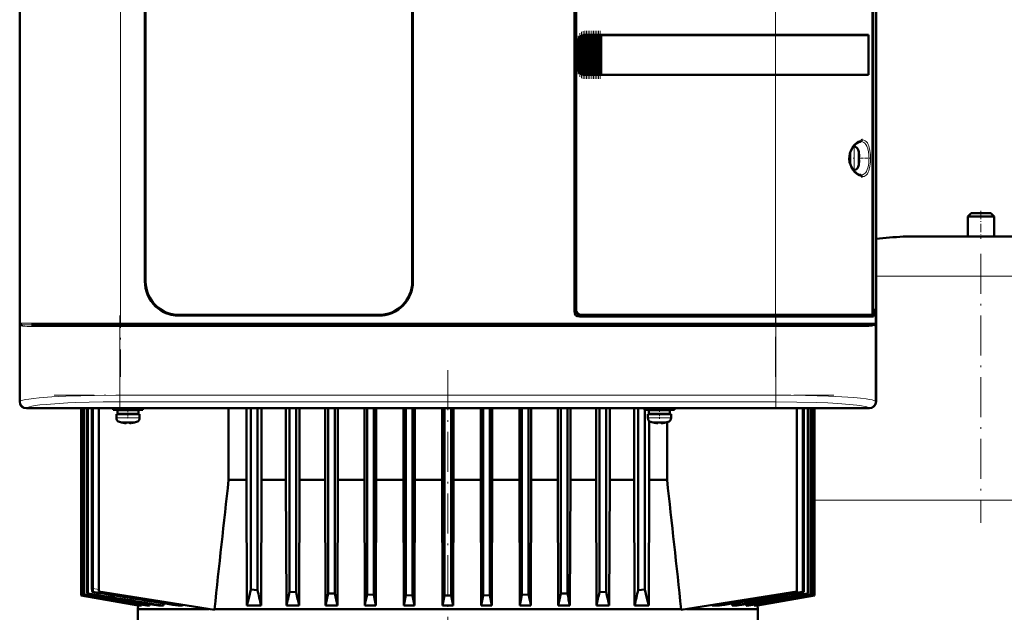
# Model space of a CAD drawing. Extents: x -1595 to 1972, y -1657 to 646.
# Tile 42 of 56: x -137 to 159, y 307 to 485. Entities that reach past the tile are written whole.
import ezdxf

# ---------------------------------------------------------------- set-up
doc = ezdxf.new("R2010")
doc.units = 0
doc.linetypes.add('DASHDOT', pattern=[18.5, 12, -3, 0.5, -3])

msp = doc.modelspace()

# ---------------------------------------------------------------- linework, layer by layer
at = {"color": 7, "lineweight": 50}
for p, q in [((-136.91, 578.53), (-136.91, 370.57)), ((120.04, 370.57), (120.04, 578.53)), ((-136.93, 478.75), (-136.93, 566.35)), ((120.07, 566.35), (120.07, 478.75)), ((29.57, 397.55), (29.57, 551.55)), ((30.07, 551.05), (30.07, 398.05)), ((119.02, 397.52), (119.02, 551.58)), ((119.14, 550.71), (119.14, 398.38)), ((-99.33, 406.55), (-99.33, 542.55)), ((-99.13, 542.55), (-99.13, 406.55)), ((-19.13, 406.55), (-19.13, 542.55)), ((-18.93, 542.55), (-18.93, 406.55)), ((-136.93, 474.35), (-136.93, 478.75)), ((-136.91, 478.75), (-136.93, 478.75)), ((30.94, 469.46), (30.94, 479.64)), ((31.08, 479.81), (31.23, 479.98)), ((31.45, 468.92), (31.45, 480.17)), ((31.59, 480.25), (31.74, 480.34)), ((31.96, 468.66), (31.96, 480.44)), ((32.1, 480.48), (32.25, 480.51)), ((32.47, 480.54), (32.61, 480.55)), ((32.47, 468.55), (32.47, 480.54)), ((32.64, 480.55), (32.57, 480.55)), ((32.64, 480.55), (32.61, 480.55)), ((32.64, 480.55), (32.76, 480.55)), ((32.98, 480.55), (32.76, 480.55)), ((32.98, 468.55), (32.98, 480.55)), ((33.12, 480.55), (32.98, 480.55)), ((33.12, 480.55), (33.19, 480.55)), ((33.19, 480.55), (33.27, 480.55)), ((33.49, 480.55), (33.27, 480.55)), ((33.49, 468.55), (33.49, 480.55)), ((33.63, 480.55), (33.49, 480.55)), ((33.63, 480.55), (33.7, 480.55)), ((33.7, 480.55), (33.78, 480.55)), ((34, 480.55), (33.78, 480.55)), ((34, 468.55), (34, 480.55)), ((34.14, 480.55), (34, 480.55)), ((34.14, 480.55), (34.21, 480.55)), ((34.21, 480.55), (34.29, 480.55)), ((34.51, 480.55), (34.29, 480.55)), ((34.51, 468.55), (34.51, 480.55)), ((34.65, 480.55), (34.51, 480.55)), ((34.65, 480.55), (34.72, 480.55)), ((34.72, 480.55), (34.8, 480.55)), ((35.02, 480.55), (34.8, 480.55)), ((35.02, 468.55), (35.02, 480.55)), ((35.16, 480.55), (35.02, 480.55)), ((35.16, 480.55), (35.23, 480.55)), ((35.23, 480.55), (35.31, 480.55)), ((35.53, 480.55), (35.31, 480.55)), ((35.53, 468.55), (35.53, 480.55)), ((35.67, 480.55), (35.53, 480.55)), ((35.67, 480.55), (35.74, 480.55)), ((35.74, 480.55), (35.82, 480.55)), ((36.04, 480.55), (35.82, 480.55)), ((36.04, 468.55), (36.04, 480.55)), ((36.18, 480.55), (36.04, 480.55)), ((36.18, 480.55), (36.25, 480.55)), ((36.25, 480.55), (36.33, 480.55)), ((36.55, 480.55), (36.33, 480.55)), ((36.55, 468.55), (36.55, 480.55)), ((36.69, 480.55), (36.55, 480.55)), ((36.69, 480.55), (36.76, 480.55)), ((36.76, 480.55), (36.84, 480.55)), ((37.06, 480.55), (36.84, 480.55)), ((37.06, 468.55), (37.06, 480.55)), ((37.19, 480.55), (37.06, 480.55)), ((37.19, 480.55), (37.27, 480.55)), ((37.27, 480.55), (37.35, 480.55)), ((37.52, 480.55), (37.35, 480.55)), ((37.52, 480.55), (37.52, 468.55)), ((37.57, 480.55), (37.52, 480.55)), ((37.57, 480.55), (89.85, 480.55)), ((37.59, 480.52), (37.57, 480.55)), ((37.59, 480.52), (89.85, 480.52)), ((37.59, 468.57), (37.59, 480.52)), ((37.59, 480.52), (89.85, 480.52)), ((117.83, 480.55), (89.85, 480.55)), ((91.61, 480.52), (89.9, 480.52)), ((92.53, 480.52), (91.94, 480.52)), ((92.6, 480.52), (92.53, 480.52)), ((95.59, 480.52), (95.51, 480.52)), ((101.37, 480.52), (95.59, 480.52)), ((117.83, 480.55), (117.53, 480.48)), ((117.79, 468.62), (117.79, 480.48)), ((117.83, 480.55), (117.83, 468.55)), ((120.07, 478.75), (120.04, 478.75)), ((120.06, 478.75), (120.06, 474.35)), ((30.57, 470.55), (30.57, 478.55)), ((-136.93, 382.75), (-136.93, 474.35)), ((-136.93, 474.35), (-136.91, 474.35)), ((120.04, 474.35), (120.07, 474.35)), ((120.07, 474.35), (120.07, 382.75)), ((31.23, 469.12), (31.08, 469.29)), ((31.74, 468.76), (31.59, 468.84)), ((32.25, 468.59), (32.1, 468.62)), ((32.61, 468.55), (32.47, 468.55)), ((32.64, 468.55), (32.57, 468.55)), ((32.61, 468.55), (32.64, 468.55)), ((32.64, 468.55), (32.76, 468.55)), ((32.98, 468.55), (32.76, 468.55)), ((33.12, 468.55), (32.98, 468.55)), ((33.12, 468.55), (33.19, 468.55)), ((33.19, 468.55), (33.27, 468.55)), ((33.49, 468.55), (33.27, 468.55)), ((33.63, 468.55), (33.49, 468.55)), ((33.63, 468.55), (33.7, 468.55)), ((33.7, 468.55), (33.78, 468.55)), ((34, 468.55), (33.78, 468.55)), ((34.14, 468.55), (34, 468.55)), ((34.14, 468.55), (34.21, 468.55)), ((34.21, 468.55), (34.29, 468.55)), ((34.51, 468.55), (34.29, 468.55)), ((34.65, 468.55), (34.51, 468.55)), ((34.65, 468.55), (34.72, 468.55)), ((34.72, 468.55), (34.8, 468.55)), ((35.02, 468.55), (34.8, 468.55)), ((35.16, 468.55), (35.02, 468.55)), ((35.16, 468.55), (35.23, 468.55)), ((35.23, 468.55), (35.31, 468.55)), ((35.53, 468.55), (35.31, 468.55)), ((35.67, 468.55), (35.53, 468.55)), ((35.67, 468.55), (35.74, 468.55)), ((35.74, 468.55), (35.82, 468.55)), ((36.04, 468.55), (35.82, 468.55)), ((36.18, 468.55), (36.04, 468.55)), ((36.18, 468.55), (36.25, 468.55)), ((36.25, 468.55), (36.33, 468.55)), ((36.55, 468.55), (36.33, 468.55)), ((36.69, 468.55), (36.55, 468.55)), ((36.69, 468.55), (36.76, 468.55)), ((36.76, 468.55), (36.84, 468.55)), ((37.06, 468.55), (36.84, 468.55)), ((37.19, 468.55), (37.06, 468.55)), ((37.19, 468.55), (37.27, 468.55)), ((37.27, 468.55), (37.35, 468.55)), ((37.52, 468.55), (37.35, 468.55)), ((37.52, 468.55), (37.57, 468.55)), ((37.57, 468.55), (37.59, 468.57)), ((89.85, 468.55), (37.57, 468.55)), ((37.59, 468.57), (89.85, 468.57)), ((117.83, 468.55), (89.85, 468.55)), ((92.36, 468.57), (92.53, 468.57)), ((95.29, 468.57), (95.59, 468.57)), ((95.59, 468.57), (96.32, 468.57)), ((98.48, 468.57), (101.37, 468.58)), ((101.37, 468.58), (101.69, 468.58)), ((117.83, 468.55), (117.53, 468.61)), ((113.25, 447.05), (113.46, 447.05)), ((112.23, 443.55), (112.23, 445.01)), ((112.23, 443.55), (112.23, 442.09)), ((112.33, 445.34), (112.33, 443.55)), ((112.33, 441.76), (112.33, 443.55)), ((114.86, 445.47), (114.88, 445.48)), ((115.01, 444.05), (114.86, 444.05)), ((115.01, 443.05), (114.86, 443.05)), ((114.88, 441.62), (114.86, 441.63)), ((113.46, 440.05), (113.25, 440.05)), ((148.57, 427.1), (147.57, 426.1)), ((147.57, 426.1), (155.57, 426.1)), ((147.57, 426.1), (147.57, 420.1)), ((148.57, 427.1), (154.57, 427.1)), ((155.57, 426.1), (154.57, 427.1)), ((155.57, 420.1), (155.57, 426.1)), ((128.57, 420.1), (151.57, 420.1)), ((147.57, 420.1), (128.57, 420.1)), ((151.57, 420.1), (174.57, 420.1)), ((174.57, 420.1), (155.57, 420.1)), ((-89.13, 396.55), (-29.13, 396.55)), ((-29.13, 396.35), (-89.13, 396.35)), ((89.85, 396.05), (31.07, 396.05)), ((31.56, 396.55), (89.85, 396.55)), ((118.78, 396.55), (89.85, 396.55)), ((89.85, 396.05), (119.34, 396.05)), ((118.79, 396.55), (119.04, 396.55)), ((118.86, 396.59), (119.04, 396.55)), ((119.02, 398.38), (119.14, 398.38)), ((119.34, 398.35), (119.02, 398.35)), ((119.04, 396.55), (119.04, 396.05)), ((119.14, 398.38), (119.34, 398.35)), ((119.34, 396.05), (119.34, 398.35)), ((-136.52, 393.57), (-136.55, 393.61)), ((-136.49, 393.55), (-136.52, 393.57)), ((-133.4, 393.55), (-126.82, 393.55)), ((-116.3, 393.55), (-127.67, 393.55)), ((-126.82, 393.55), (-106.72, 393.55)), ((-106.72, 393.55), (89.85, 393.55)), ((89.85, 393.55), (116.52, 393.55)), ((119.65, 393.58), (119.62, 393.55)), ((119.68, 393.57), (119.62, 393.55)), ((119.62, 393.55), (119.62, 393.54)), ((119.66, 393.58), (119.65, 393.58)), ((119.68, 393.61), (119.66, 393.58)), ((119.68, 393.8), (119.73, 393.83)), ((119.69, 393.8), (119.73, 393.83)), ((-136.93, 378.35), (-136.93, 382.75)), ((-136.91, 382.75), (-136.93, 382.75)), ((120.07, 382.75), (120.04, 382.75)), ((120.06, 382.75), (120.06, 378.35)), ((-136.93, 370.55), (-136.93, 378.35)), ((-136.93, 378.35), (-136.91, 378.35)), ((120.04, 378.35), (120.07, 378.35)), ((120.07, 378.35), (120.07, 370.55)), ((-122.14, 368.55), (-134.93, 368.55)), ((118.04, 368.58), (-134.91, 368.58)), ((-122.13, 368.58), (-122.14, 368.55)), ((-117.73, 368.55), (-122.14, 368.55)), ((-118.44, 368.55), (-118.44, 312.35)), ((-118.44, 312.35), (-118.44, 368.55)), ((-118.27, 312.41), (-118.27, 368.55)), ((-118.2, 312.44), (-118.2, 368.55)), ((-117.73, 368.55), (-117.74, 368.58)), ((-5.14, 368.55), (-117.73, 368.55)), ((-117.68, 312.61), (-117.68, 368.55)), ((-117.54, 312.66), (-117.54, 368.55)), ((-116.67, 312.95), (-116.67, 368.55)), ((-116.46, 313.02), (-116.46, 368.55)), ((-115.24, 314.51), (-115.24, 368.55)), ((-114.95, 314.46), (-114.95, 368.55)), ((-113.18, 368.55), (-113.18, 313.55)), ((-108.93, 368.55), (-108.93, 368.12)), ((-104.43, 368.12), (-108.93, 368.12)), ((-107.93, 366.82), (-107.93, 365.69)), ((-107.93, 366.82), (-104.43, 366.82)), ((-104.43, 368.02), (-107.58, 368.02)), ((-107.58, 368.02), (-107.58, 366.92)), ((-104.43, 366.92), (-107.58, 366.92)), ((-106.43, 368.02), (-106.43, 368.12)), ((-106.43, 366.82), (-106.43, 366.92)), ((-104.43, 368.12), (-99.93, 368.12)), ((-104.43, 368.02), (-101.28, 368.02)), ((-104.43, 366.92), (-101.28, 366.92)), ((-100.93, 366.82), (-104.43, 366.82)), ((-102.43, 368.02), (-102.43, 368.12)), ((-102.43, 366.82), (-102.43, 366.92)), ((-101.28, 368.02), (-101.28, 366.92)), ((-100.93, 365.69), (-100.93, 366.82)), ((-99.93, 368.12), (-99.93, 368.55)), ((-74.23, 347.05), (-74.23, 368.55)), ((-68.89, 347.05), (-68.89, 368.55)), ((-67.57, 368.55), (-67.57, 314.14)), ((-65.57, 368.55), (-65.57, 314.02)), ((-64.37, 347.05), (-64.37, 368.55)), ((-57.02, 347.05), (-57.02, 368.55)), ((-55.94, 368.55), (-55.94, 313.52)), ((-53.94, 368.55), (-53.94, 313.43)), ((-52.95, 347.05), (-52.95, 368.55)), ((-45.22, 368.55), (-45.22, 347.05)), ((-44.32, 368.55), (-44.32, 313.02)), ((-42.32, 368.55), (-42.32, 312.95)), ((-41.46, 368.55), (-41.46, 347.05)), ((-33.48, 347.05), (-33.48, 368.55)), ((-32.69, 368.55), (-32.69, 312.66)), ((-30.69, 368.55), (-30.69, 312.61)), ((-29.93, 368.55), (-29.93, 347.05)), ((-21.79, 368.55), (-21.79, 347.05)), ((-21.07, 368.55), (-21.07, 312.44)), ((-19.07, 368.55), (-19.07, 312.41)), ((-18.36, 347.05), (-18.36, 368.55)), ((-10.14, 347.05), (-10.14, 368.55)), ((-9.44, 368.55), (-9.44, 312.35)), ((-7.44, 368.55), (-7.44, 312.35)), ((-6.74, 347.05), (-6.74, 368.55)), ((-5.13, 368.58), (-5.14, 368.55)), ((-0.73, 368.55), (-5.14, 368.55)), ((-0.73, 368.55), (-0.74, 368.58)), ((107.86, 368.55), (-0.73, 368.55)), ((1.47, 368.55), (1.47, 347.05)), ((2.18, 368.55), (2.18, 312.41)), ((4.18, 368.55), (4.18, 312.44)), ((4.91, 368.55), (4.91, 347.05)), ((13.04, 347.05), (13.04, 368.55)), ((13.81, 368.55), (13.81, 312.61)), ((15.81, 368.55), (15.81, 312.66)), ((16.6, 368.55), (16.6, 347.05)), ((24.58, 347.05), (24.58, 368.55)), ((25.43, 368.55), (25.43, 312.95)), ((27.43, 368.55), (27.43, 313.02)), ((28.34, 368.55), (28.34, 347.05)), ((36.06, 347.05), (36.06, 368.55)), ((37.06, 368.55), (37.06, 313.43)), ((39.06, 368.55), (39.06, 313.52)), ((40.13, 347.05), (40.13, 368.55)), ((47.48, 347.05), (47.48, 368.55)), ((48.68, 368.55), (48.68, 314.02)), ((50.57, 368.12), (50.57, 368.55)), ((50.57, 368.12), (55.07, 368.12)), ((50.68, 368.12), (50.68, 314.14)), ((51.57, 366.82), (55.07, 366.82)), ((51.57, 365.69), (51.57, 366.82)), ((55.07, 368.02), (51.92, 368.02)), ((51.92, 366.92), (51.92, 368.02)), ((51.92, 366.92), (55.07, 366.92)), ((52.01, 368.12), (52.01, 368.02)), ((52.01, 366.92), (52.01, 366.82)), ((53.07, 368.12), (53.07, 368.02)), ((53.07, 366.92), (53.07, 366.82)), ((59.57, 368.12), (55.07, 368.12)), ((58.22, 368.02), (55.07, 368.02)), ((58.22, 366.92), (55.07, 366.92)), ((55.07, 366.82), (58.57, 366.82)), ((57.07, 368.12), (57.07, 368.02)), ((57.07, 366.92), (57.07, 366.82)), ((57.34, 368.12), (57.34, 368.02)), ((57.34, 366.92), (57.34, 366.82)), ((58.22, 366.92), (58.22, 368.02)), ((58.57, 366.82), (58.57, 365.69)), ((59.57, 368.55), (59.57, 368.12)), ((96.33, 368.55), (96.33, 313.55)), ((98.07, 368.55), (98.07, 313.52)), ((98.36, 368.55), (98.36, 313.43)), ((99.57, 368.55), (99.57, 313.02)), ((99.79, 368.55), (99.79, 312.95)), ((100.65, 368.55), (100.65, 312.66)), ((100.79, 368.55), (100.79, 312.61)), ((101.31, 368.55), (101.31, 312.44)), ((101.38, 368.55), (101.38, 312.41)), ((101.56, 368.55), (101.56, 312.35)), ((101.56, 368.55), (101.56, 312.35)), ((107.87, 368.58), (107.86, 368.55)), ((112.27, 368.55), (107.86, 368.55)), ((112.27, 368.55), (112.26, 368.58)), ((118.07, 368.55), (112.27, 368.55)), ((-106.35, 364.29), (-106.36, 364.28)), ((-104.93, 364.14), (-104.93, 364.29)), ((-103.93, 364.14), (-103.93, 364.29)), ((-102.5, 364.28), (-102.51, 364.29)), ((52.01, 364.72), (52.01, 347.05)), ((53.14, 364.28), (53.15, 364.29)), ((54.57, 364.14), (54.57, 364.29)), ((55.57, 364.14), (55.57, 364.29)), ((56.99, 364.29), (57, 364.28)), ((57.34, 364.36), (57.34, 347.05)), ((-74.23, 347.05), (-68.89, 347.05)), ((-68.89, 347.05), (-68.75, 309.34)), ((-64.37, 347.05), (-64.49, 309.34)), ((-64.37, 347.05), (-57.02, 347.05)), ((-57.02, 347.05), (-56.89, 309.34)), ((-52.95, 347.05), (-53.06, 309.34)), ((-52.95, 347.05), (-45.22, 347.05)), ((-45.22, 347.05), (-45.11, 309.34)), ((-41.46, 347.05), (-41.57, 309.34)), ((-33.48, 347.05), (-41.46, 347.05)), ((-33.48, 347.05), (-33.38, 309.34)), ((-29.93, 347.05), (-30.03, 309.34)), ((-21.79, 347.05), (-29.93, 347.05)), ((-21.79, 347.05), (-21.69, 309.34)), ((-18.36, 347.05), (-18.46, 309.34)), ((-10.14, 347.05), (-18.36, 347.05)), ((-10.14, 347.05), (-10.04, 309.34)), ((-6.74, 347.05), (-6.85, 309.34)), ((-6.74, 347.05), (1.47, 347.05)), ((1.47, 347.05), (1.57, 309.34)), ((4.91, 347.05), (4.8, 309.34)), ((4.91, 347.05), (13.04, 347.05)), ((13.04, 347.05), (13.15, 309.34)), ((16.6, 347.05), (16.49, 309.34)), ((16.6, 347.05), (24.58, 347.05)), ((24.58, 347.05), (24.68, 309.34)), ((28.34, 347.05), (28.22, 309.34)), ((28.34, 347.05), (34.71, 347.05)), ((34.71, 347.05), (36.06, 347.05)), ((36.06, 347.05), (36.17, 309.34)), ((40.13, 347.05), (40.01, 309.34)), ((47.48, 347.05), (40.13, 347.05)), ((47.48, 347.05), (47.61, 309.34)), ((52.01, 347.05), (51.87, 309.34)), ((57.34, 347.05), (52.01, 347.05)), ((-115.1, 313.47), (-115.09, 313.47)), ((-115.09, 313.47), (-115.09, 313.48)), ((-78.47, 308.05), (-113.18, 313.55)), ((-65.57, 314.02), (-67.57, 314.14)), ((-53.94, 313.43), (-55.94, 313.52)), ((39.06, 313.52), (37.06, 313.43)), ((50.68, 314.14), (48.68, 314.02)), ((61.58, 308.04), (96.33, 313.55)), ((98.07, 313.52), (98.36, 313.43)), ((-118.44, 312.35), (-101.35, 309.34)), ((-118.44, 312.35), (-118.44, 312.35)), ((-101.36, 309.34), (-118.44, 312.35)), ((-118.2, 312.44), (-118.27, 312.41)), ((-118.27, 312.41), (-100.82, 309.34)), ((-117.54, 312.66), (-117.68, 312.61)), ((-116.46, 313.02), (-116.67, 312.95)), ((-42.32, 312.95), (-44.32, 313.02)), ((-30.69, 312.61), (-32.69, 312.66)), ((-30.69, 312.61), (-30.03, 309.34)), ((-21.07, 312.44), (-21.69, 309.34)), ((-19.07, 312.41), (-21.07, 312.44)), ((-19.07, 312.41), (-18.46, 309.34)), ((-9.44, 312.35), (-10.04, 309.34)), ((-9.44, 312.35), (-7.44, 312.35)), ((-7.44, 312.35), (-6.85, 309.34)), ((2.18, 312.41), (1.57, 309.34)), ((2.18, 312.41), (4.18, 312.44)), ((4.18, 312.44), (4.8, 309.34)), ((13.81, 312.61), (13.15, 309.34)), ((13.81, 312.61), (15.81, 312.66)), ((27.43, 313.02), (25.43, 312.95)), ((83.93, 309.34), (101.38, 312.41)), ((84.46, 309.34), (101.56, 312.35)), ((84.48, 309.34), (101.56, 312.35)), ((99.57, 313.02), (99.79, 312.95)), ((100.65, 312.66), (100.79, 312.61)), ((101.31, 312.44), (101.38, 312.41)), ((101.56, 312.35), (101.56, 312.35)), ((-101.36, 309.34), (-101.44, 308.3)), ((-101.44, 308.3), (-80.03, 308.3)), ((-101.44, 304.55), (-101.44, 308.3)), ((-101.36, 309.34), (-101.35, 309.34)), ((-101.34, 309.43), (-101.35, 309.34)), ((-100.82, 309.34), (-100.41, 309.34)), ((-100.39, 309.61), (-100.41, 309.34)), ((-98.82, 309.34), (-97.95, 309.34)), ((-97.92, 309.79), (-97.95, 309.34)), ((-95.26, 309.34), (-93.82, 309.34)), ((-93.76, 310.03), (-93.82, 309.34)), ((-89.41, 309.34), (-89.36, 309.34)), ((-89.36, 309.34), (-88.29, 309.34)), ((-78.47, 308.3), (36.14, 308.3)), ((-78.47, 308.05), (-78.47, 308.3)), ((-68.75, 309.34), (-64.49, 309.34)), ((-56.89, 309.34), (-53.06, 309.34)), ((-41.57, 309.34), (-45.11, 309.34)), ((-30.03, 309.34), (-33.38, 309.34)), ((-18.46, 309.34), (-21.69, 309.34)), ((-10.04, 309.34), (-6.85, 309.34)), ((1.57, 309.34), (4.8, 309.34)), ((13.15, 309.34), (16.49, 309.34)), ((24.68, 309.34), (28.22, 309.34)), ((36.14, 308.3), (61.58, 308.3)), ((40.01, 309.34), (36.17, 309.34)), ((51.87, 309.34), (47.61, 309.34)), ((61.58, 308.3), (61.58, 308.04)), ((84.56, 308.3), (63.18, 308.3)), ((70.83, 309.51), (70.84, 309.34)), ((73.06, 309.34), (70.84, 309.34)), ((76.88, 309.95), (76.94, 309.34)), ((78.37, 309.34), (76.94, 309.34)), ((81.03, 309.79), (81.07, 309.34)), ((81.93, 309.34), (81.07, 309.34)), ((83.51, 309.61), (83.53, 309.34)), ((83.93, 309.34), (83.53, 309.34)), ((84.46, 309.43), (84.46, 309.34)), ((84.48, 309.34), (84.46, 309.34)), ((84.48, 309.34), (84.56, 308.3)), ((84.56, 304.55), (84.56, 308.3))]:
    msp.add_line(p, q, dxfattribs=at)
at = {"color": 7, "linetype": 'DASHDOT', "lineweight": 18}
for p, q in [((-106.72, 571.15), (-106.72, 377.95)), ((89.85, 377.95), (89.85, 571.15)), ((151.57, 414.86), (151.57, 334.22)), ((-106.9, 396.39), (-106.9, 368.31)), ((90.03, 396.39), (90.03, 368.32)), ((-126.59, 393.05), (109.72, 393.05)), ((-126.38, 394.05), (109.51, 394.05)), ((-8.44, 379.95), (-8.44, 243.15)), ((-126.59, 372.48), (109.72, 372.48))]:
    msp.add_line(p, q, dxfattribs=at)
at = {"color": 7, "lineweight": 18}
for p, q in [((-136.65, 394.05), (-136.65, 555.05)), ((-106.72, 555.05), (-106.72, 394.05)), ((119.78, 394.05), (119.78, 555.05)), ((89.85, 480.55), (89.85, 552.55)), ((30.79, 469.75), (30.79, 479.34)), ((31.08, 479.81), (31.08, 469.29)), ((31.23, 469.12), (31.23, 479.98)), ((31.59, 468.84), (31.59, 480.25)), ((31.74, 480.34), (31.74, 468.76)), ((32.1, 468.62), (32.1, 480.48)), ((32.25, 480.51), (32.25, 468.59)), ((32.61, 480.55), (32.61, 468.55)), ((32.76, 468.55), (32.76, 480.55)), ((33.12, 480.55), (33.12, 468.55)), ((33.27, 480.55), (33.27, 468.55)), ((33.63, 480.55), (33.63, 468.55)), ((33.78, 480.55), (33.78, 468.55)), ((34.14, 480.55), (34.14, 468.55)), ((34.29, 480.55), (34.29, 468.55)), ((34.65, 480.55), (34.65, 468.55)), ((34.8, 468.55), (34.8, 480.55)), ((35.16, 480.55), (35.16, 468.55)), ((35.31, 480.55), (35.31, 468.55)), ((35.67, 480.55), (35.67, 468.55)), ((35.82, 480.55), (35.82, 468.55)), ((36.18, 480.55), (36.18, 468.55)), ((36.33, 468.55), (36.33, 480.55)), ((36.69, 480.55), (36.69, 468.55)), ((36.84, 480.55), (36.84, 468.55)), ((37.19, 468.55), (37.19, 480.55)), ((37.35, 480.55), (37.35, 468.55)), ((89.85, 480.52), (89.85, 480.55)), ((89.85, 480.52), (89.85, 468.57)), ((30.57, 478.55), (30.62, 478.55)), ((30.62, 478.55), (30.62, 470.55)), ((30.62, 470.55), (30.57, 470.55)), ((89.85, 468.55), (89.85, 468.57)), ((89.85, 396.55), (89.85, 468.55)), ((113.46, 447.05), (113.46, 443.58)), ((113.46, 443.58), (113.46, 443.55)), ((113.46, 440.05), (113.46, 443.55)), ((114.71, 446.12), (114.71, 443.57)), ((114.71, 443.57), (114.71, 443.55)), ((114.71, 443.55), (114.71, 440.98)), ((151.57, 420.08), (128.2, 420.08)), ((174.93, 420.08), (151.57, 420.08)), ((151.57, 408.14), (120.07, 408.14)), ((183.07, 408.14), (151.57, 408.14)), ((89.85, 396.05), (89.85, 396.55)), ((89.85, 394.05), (89.85, 396.05)), ((-136.82, 394.05), (-136.82, 370.65)), ((-136.82, 394.05), (-136.65, 394.05)), ((-127.16, 394.05), (-136.65, 394.05)), ((-136.61, 393.86), (-136.6, 393.83)), ((-132.96, 393.05), (-127.33, 393.05)), ((-127.33, 393.05), (-106.9, 393.05)), ((-106.72, 394.05), (-127.16, 394.05)), ((-106.9, 393.05), (-106.9, 393.55)), ((-106.9, 372.48), (-106.9, 393.05)), ((90.03, 393.05), (-106.9, 393.05)), ((-106.72, 394.05), (89.85, 394.05)), ((-106.72, 393.55), (-106.72, 394.05)), ((119.78, 394.05), (89.85, 394.05)), ((89.85, 394.05), (89.85, 393.55)), ((90.03, 393.05), (90.03, 393.55)), ((90.03, 393.05), (116.09, 393.05)), ((90.03, 393.05), (90.03, 372.48)), ((119.78, 394.05), (119.95, 394.05)), ((119.95, 370.65), (119.95, 394.05)), ((-106.9, 372.48), (90.03, 372.48)), ((-106.9, 370.48), (-106.9, 372.48)), ((90.03, 372.48), (90.03, 370.48)), ((-136.91, 370.57), (-136.82, 370.65)), ((90.03, 370.48), (-106.9, 370.48)), ((119.95, 370.65), (120.04, 370.57)), ((-134.83, 368.66), (-134.91, 368.58)), ((118.04, 368.58), (117.96, 368.66)), ((-104.46, 365.69), (-107.93, 365.69)), ((-107, 364.45), (-104.45, 364.45)), ((-104.46, 365.69), (-104.43, 365.69)), ((-104.45, 364.45), (-104.43, 364.45)), ((-104.43, 365.69), (-100.93, 365.69)), ((-104.43, 364.45), (-101.86, 364.45)), ((55.07, 365.69), (51.57, 365.69)), ((55.07, 364.45), (52.5, 364.45)), ((55.1, 365.69), (55.07, 365.69)), ((55.09, 364.45), (55.07, 364.45)), ((57.64, 364.45), (55.09, 364.45)), ((58.57, 365.69), (55.1, 365.69)), ((151.57, 340.94), (101.56, 340.94)), ((201.56, 340.94), (151.57, 340.94)), ((-114.95, 314.46), (-113.18, 314.18))]:
    msp.add_line(p, q, dxfattribs=at)
at = {"color": 7, "linetype": 'DASHDOT', "lineweight": 18, "ltscale": 0.357764}
msp.add_line((32.18, 467.39), (32.18, 481.7), dxfattribs=at)
at = {"color": 7, "linetype": 'DASHDOT', "lineweight": 18, "ltscale": 0.359999}
for p, q in [((32.69, 467.35), (32.69, 481.75)), ((33.2, 467.35), (33.2, 481.75)), ((33.71, 467.35), (33.71, 481.75)), ((34.22, 467.35), (34.22, 481.75)), ((34.73, 467.35), (34.73, 481.75)), ((35.24, 467.35), (35.24, 481.75)), ((35.75, 467.35), (35.75, 481.75)), ((36.26, 467.35), (36.26, 481.75)), ((36.77, 467.35), (36.77, 481.75)), ((37.27, 467.35), (37.27, 481.75))]:
    msp.add_line(p, q, dxfattribs=at)
at = {"color": 7, "linetype": 'DASHDOT', "lineweight": 18, "ltscale": 0.287631}
msp.add_line((30.72, 468.8), (30.72, 480.3), dxfattribs=at)
at = {"color": 7, "linetype": 'DASHDOT', "lineweight": 18, "ltscale": 0.325664}
msp.add_line((31.16, 468.03), (31.16, 481.06), dxfattribs=at)
at = {"color": 7, "linetype": 'DASHDOT', "lineweight": 18, "ltscale": 0.347389}
msp.add_line((31.67, 467.6), (31.67, 481.5), dxfattribs=at)
at = {"color": 7, "linetype": 'DASHDOT', "lineweight": 18, "ltscale": 0.008935}
msp.add_line((112.01, 443.55), (112.36, 443.55), dxfattribs=at)
at = {"color": 7, "linetype": 'DASHDOT', "lineweight": 18, "ltscale": 0.006442}
msp.add_line((113.49, 443.55), (113.23, 443.55), dxfattribs=at)
at = {"color": 7, "linetype": 'DASHDOT', "lineweight": 18, "ltscale": 0.00094223}
msp.add_line((115.01, 444.55), (115.05, 444.55), dxfattribs=at)
at = {"color": 7, "linetype": 'DASHDOT', "lineweight": 18, "ltscale": 0.072147}
msp.add_line((115.3, 443.55), (118.19, 443.55), dxfattribs=at)
at = {"color": 7, "linetype": 'DASHDOT', "lineweight": 18, "ltscale": 0.000793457}
msp.add_line((115.01, 442.55), (115.04, 442.55), dxfattribs=at)
at = {"color": 7, "linetype": 'DASHDOT', "lineweight": 18, "ltscale": 0.210416}
msp.add_line((151.57, 427.8), (151.57, 419.38), dxfattribs=at)
at = {"color": 7, "linetype": 'DASHDOT', "lineweight": 18, "ltscale": 0.072885}
msp.add_line((-104.43, 368.36), (-104.43, 365.45), dxfattribs=at)
at = {"color": 7, "linetype": 'DASHDOT', "lineweight": 18, "ltscale": 0.085704}
msp.add_line((55.07, 368.83), (55.07, 365.41), dxfattribs=at)
at = {"color": 7, "linetype": 'DASHDOT', "lineweight": 18, "ltscale": 0.000926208}
msp.add_line((-105.43, 364.14), (-105.43, 364.11), dxfattribs=at)
at = {"color": 7, "linetype": 'DASHDOT', "lineweight": 18, "ltscale": 0.000743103}
msp.add_line((-103.43, 364.11), (-103.43, 364.14), dxfattribs=at)
at = {"color": 7, "linetype": 'DASHDOT', "lineweight": 18, "ltscale": 0.000761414}
msp.add_line((54.07, 364.14), (54.07, 364.11), dxfattribs=at)
at = {"color": 7, "linetype": 'DASHDOT', "lineweight": 18, "ltscale": 0.000958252}
msp.add_line((56.07, 364.14), (56.07, 364.11), dxfattribs=at)
at = {"color": 7, "lineweight": 50}
for points in [[(117.79, 480.48), (113.2, 480.51), (89.85, 480.52)], [(89.85, 468.57), (112.28, 468.59), (117.79, 468.62)], [(113.18, 440.13), (112.73, 440.85), (112.36, 441.67), (112.15, 442.43), (112.04, 443.35), (112.07, 444.15), (112.23, 444.98), (112.53, 445.83), (112.99, 446.68), (113.18, 446.96)], [(113.18, 446.96), (113.74, 447.61), (114.3, 448.08), (114.85, 448.39), (115.29, 448.53), (115.54, 448.55)], [(115.62, 449.02), (115.87, 449.05), (115.98, 449.05)], [(115.01, 444.55), (115.04, 444.22), (115.03, 444.1), (115.03, 444.06), (115.02, 444.05), (115.02, 444.05), (115.02, 444.05), (115.01, 444.05)], [(115.04, 444.26), (115.03, 444.08), (115.03, 444.06), (115.02, 444.05), (115.02, 444.05), (115.02, 444.05), (115.01, 444.05)], [(115.04, 442.83), (115.04, 442.98), (115.03, 443.03), (115.02, 443.04), (115.02, 443.05), (115.02, 443.05), (115.01, 443.05)], [(115.01, 442.55), (115.03, 442.74), (115.04, 442.98), (115.03, 443.03), (115.02, 443.04), (115.02, 443.05), (115.02, 443.05), (115.01, 443.05)], [(115.54, 438.55), (115.11, 438.62), (114.63, 438.82), (114.07, 439.19), (113.52, 439.72), (113.18, 440.13)], [(115.98, 438.05), (115.66, 438.07), (115.62, 438.08)], [(-89.13, 396.35), (-90.3, 396.42), (-91.46, 396.62), (-92.58, 396.96), (-93.65, 397.42), (-94.22, 397.72), (-94.77, 398.06), (-95.47, 398.56), (-96.13, 399.12), (-96.73, 399.74), (-97.46, 400.66), (-98.08, 401.66), (-98.58, 402.72), (-98.96, 403.84), (-99.17, 404.73), (-99.29, 405.63), (-99.33, 406.55)], [(-18.93, 406.55), (-19, 405.38), (-19.21, 404.23), (-19.55, 403.11), (-20, 402.03), (-20.31, 401.46), (-20.64, 400.91), (-21.15, 400.21), (-21.71, 399.56), (-22.32, 398.96), (-23.25, 398.23), (-24.25, 397.61), (-25.31, 397.1), (-26.42, 396.72), (-27.32, 396.52), (-28.22, 396.39), (-29.13, 396.35)], [(118.78, 396.55), (118.82, 396.56), (118.85, 396.59), (118.91, 396.67), (118.99, 396.98), (119.02, 397.52)], [(116.52, 393.55), (117.59, 393.56), (118.47, 393.59), (119.14, 393.65), (119.54, 393.74), (119.68, 393.8)], [(-105.43, 364.14), (-105.1, 364.12), (-104.98, 364.12), (-104.95, 364.13), (-104.94, 364.13), (-104.93, 364.14), (-104.93, 364.14), (-104.93, 364.14)], [(-103.88, 364.12), (-103.91, 364.13), (-103.92, 364.13), (-103.93, 364.14), (-103.93, 364.14)], [(-103.43, 364.14), (-103.62, 364.12), (-103.86, 364.12), (-103.91, 364.13), (-103.92, 364.13), (-103.93, 364.14), (-103.93, 364.14), (-103.93, 364.14)], [(54.07, 364.14), (54.26, 364.12), (54.5, 364.12), (54.55, 364.13), (54.56, 364.13), (54.57, 364.14), (54.57, 364.14), (54.57, 364.14)], [(55.62, 364.12), (55.58, 364.13), (55.57, 364.13), (55.57, 364.14), (55.57, 364.14), (55.57, 364.14)], [(56.07, 364.14), (55.74, 364.12), (55.62, 364.12), (55.59, 364.13), (55.58, 364.13), (55.57, 364.14), (55.57, 364.14), (55.57, 364.14)], [(-115.24, 314.51), (-115.2, 313.78), (-115.15, 313.55), (-115.12, 313.49), (-115.11, 313.48), (-115.1, 313.47)], [(-114.95, 314.46), (-114.99, 313.82), (-115.03, 313.59), (-115.07, 313.49), (-115.08, 313.48), (-115.09, 313.48)], [(-67.57, 314.14), (-68.17, 311.6), (-68.75, 309.34)], [(50.68, 314.14), (51.29, 311.6), (51.87, 309.34)], [(70.84, 309.34), (84.32, 311.37), (98.07, 313.52)], [(-87.91, 309.55), (-88.09, 309.39), (-88.29, 309.34)]]:
    msp.add_lwpolyline(points, dxfattribs=at)
at = {"color": 7, "lineweight": 18}
for points in [[(113.52, 439.41), (113.07, 439.97), (112.7, 440.56), (112.49, 440.97), (112.16, 441.81), (111.97, 442.68), (111.9, 443.55), (111.97, 444.43), (112.1, 445.08), (112.31, 445.72), (112.71, 446.55), (112.95, 446.95), (113.52, 447.69)], [(113.52, 447.69), (114.07, 448.22), (114.7, 448.66), (115.27, 448.92), (115.62, 449.02)], [(115.54, 448.55), (115.98, 448.49), (116.38, 448.33), (116.73, 448.07), (117.05, 447.69), (117.33, 447.2)], [(115.98, 449.05), (116.39, 449), (116.78, 448.84), (117.14, 448.57), (117.46, 448.19), (117.74, 447.68)], [(117.33, 447.2), (117.61, 446.42), (117.8, 445.52), (117.91, 444.59), (117.95, 443.55)], [(117.74, 447.68), (117.9, 447.27), (118.04, 446.83), (118.25, 445.85), (118.38, 444.72), (118.42, 443.55)], [(117.95, 443.55), (117.88, 442.22), (117.77, 441.38), (117.61, 440.7), (117.44, 440.18), (117.33, 439.9)], [(118.42, 443.55), (118.38, 442.37), (118.25, 441.24), (118.04, 440.27), (117.91, 439.82), (117.74, 439.42)], [(115.62, 438.08), (115.03, 438.27), (114.48, 438.57), (114.07, 438.88), (113.52, 439.41)], [(117.33, 439.9), (117.16, 439.58), (116.98, 439.3), (116.77, 439.07), (116.55, 438.88), (116.17, 438.67), (115.76, 438.56), (115.54, 438.55)], [(117.74, 439.42), (117.47, 438.92), (117.14, 438.53), (116.77, 438.25), (116.48, 438.13), (116.18, 438.06), (115.98, 438.05)], [(-136.55, 393.8), (-136.34, 393.71), (-136.16, 393.67), (-135.72, 393.62), (-134.31, 393.56), (-133.4, 393.55)], [(-132.96, 393.05), (-133.88, 393.06), (-134.69, 393.1), (-135.39, 393.17)], [(118.51, 393.17), (117.94, 393.11), (117.24, 393.07), (116.09, 393.05)], [(-136.82, 370.65), (-136.65, 370.77), (-136.39, 370.88), (-136.02, 370.99), (-135.21, 371.16), (-134.16, 371.33), (-132.77, 371.51), (-131.14, 371.67), (-127.33, 371.95), (-123.12, 372.16), (-118.55, 372.32), (-114.35, 372.41), (-106.9, 372.48)], [(90.03, 372.48), (94.52, 372.45), (98.94, 372.39), (105.82, 372.18), (109.81, 371.99), (113.36, 371.75), (115.37, 371.57), (117.08, 371.36), (118.07, 371.21), (118.87, 371.06), (119.37, 370.93), (119.73, 370.79), (119.95, 370.65)], [(-106.9, 370.48), (-111.9, 370.45), (-116.07, 370.37), (-120.26, 370.24), (-122.45, 370.15), (-126.43, 369.93), (-129.02, 369.72), (-130.85, 369.54), (-132.33, 369.34), (-133.3, 369.17), (-134.03, 369.01), (-134.55, 368.83), (-134.83, 368.66)], [(117.96, 368.66), (117.67, 368.83), (117.31, 368.96), (116.81, 369.09), (115.73, 369.3), (114.28, 369.5), (112.14, 369.72), (108.61, 369.99), (105.57, 370.15), (102.24, 370.28), (96.25, 370.43), (90.03, 370.48)], [(-115.09, 313.48), (-101.61, 311.36), (-88.29, 309.34)]]:
    msp.add_lwpolyline(points, dxfattribs=at)
at = {"color": 7, "lineweight": 50}
for centre, radius, start, end in [((32.73, 478.5), 2.11, 167.8164, 178.6977), ((33.01, 478.44), 2.4, 157.7787, 167.7127), ((32.7, 478.58), 2.06, 148.9704, 158.2673), ((32.57, 478.42), 2.04, 136.9534, 143.1617), ((32.61, 478.68), 1.89, 127.9225, 136.7729), ((32.69, 478.18), 2.35, 118.0492, 122.0459), ((32.58, 478.78), 1.77, 110.7187, 118.3943), ((32.7, 478), 2.55, 103.6061, 106.9099), ((32.61, 478.84), 1.71, 94.6829, 101.9834), ((98.95, -7129.96), 7610.48, 89.911285, 89.981827), ((32.7, 470.59), 2.09, 181.2162, 192.2147), ((33.09, 470.69), 2.48, 192.5876, 202.176), ((32.7, 470.52), 2.06, 201.7327, 211.0296), ((32.57, 470.68), 2.04, 216.8383, 223.0466), ((32.61, 470.42), 1.89, 223.2271, 232.0775), ((32.69, 470.91), 2.35, 237.9541, 241.9508), ((32.58, 470.32), 1.77, 241.6057, 249.2813), ((32.7, 471.1), 2.55, 253.0901, 256.3939), ((32.61, 470.26), 1.71, 258.0166, 265.3171), ((113.46, 445.75), 1.3, 16.6015, 90), ((106.08, 443.55), 9, 12.3778, 16.6016), ((106.08, 443.55), 8.99, 6.3893, 12.3497), ((106.08, 443.55), 8.99, 6.3893, 12.3497), ((104.97, 443.55), 9.9, 357.106, 2.8938), ((104.98, 443.55), 9.9, 357.1058, 2.8956), ((113.46, 441.35), 1.3, 270, 343.3985), ((106.08, 443.55), 9, 343.3984, 347.6222), ((106.08, 443.55), 8.99, 347.6508, 353.6103), ((106.08, 443.55), 8.99, 347.6503, 353.6107), ((151.45, 102.3), 318.64, 94.185, 95.6533), ((128.57, 415.1), 5, 90, 94.1872), ((-89.13, 406.55), 10.2, 179.9997, 270.0003), ((-89.13, 406.55), 10, 180, 270), ((-29.13, 406.55), 10, 270, 360), ((-29.13, 406.55), 10.2, 269.9997, 0.0003), ((31.07, 397.55), 1.5, 180, 270), ((-137.04, 393.61), 0.488, 357.928, 30.3047), ((-136.16, 394.26), 0.607, 220.9525, 229.0552), ((-137.04, 393.61), 0.486, 358.9892, 25.8179), ((-136.47, 393.97), 0.197, 228.0416, 243.1921), ((-136.98, 393.55), 0.494, 358.0841, 30.2339), ((-136.98, 393.56), 0.491, 359.1792, 29.5717), ((-136.09, 393.99), 0.601, 220.5195, 228.8199), ((-135.76, 394.44), 1.15, 230.5708, 251.3512), ((119.01, 394.26), 0.937, 296.5194, 310.7967), ((120.11, 393.55), 0.494, 149.585, 181.0835), ((120.11, 393.55), 0.491, 150.312, 180.6913), ((120.17, 393.62), 0.485, 154.5515, 181.5258), ((120.17, 393.61), 0.49, 153.5328, 185.1478), ((-134.93, 370.55), 2, 180.0019, 269.9981), ((-106.63, 365.69), 1.3, 180, 253.3985), ((-104.43, 373.07), 9, 253.3985, 257.6222), ((-104.43, 373.07), 8.99, 257.6503, 263.6107), ((-104.43, 373.07), 8.99, 257.6503, 263.6107), ((-104.97, 368.15), 4.04, 263.5178, 266.839), ((-104.43, 374.18), 9.9, 267.1058, 272.8956), ((-104.43, 374.18), 9.9, 267.106, 272.8938), ((-103.85, 367.7), 3.58, 272.1824, 275.7457), ((-104.43, 373.07), 8.99, 276.3893, 282.3497), ((-104.43, 373.07), 8.99, 276.3897, 282.3492), ((-104.43, 373.07), 9, 282.3778, 286.6016), ((-102.23, 365.69), 1.3, 286.6016, 360), ((52.87, 365.69), 1.3, 180, 253.3985), ((55.07, 373.07), 9, 253.3985, 257.6222), ((55.07, 373.07), 8.99, 257.6508, 263.6103), ((55.07, 373.07), 8.99, 257.6503, 263.6107), ((54.51, 367.92), 3.8, 263.4171, 267.729), ((55.07, 374.18), 9.9, 267.106, 272.8938), ((55.07, 374.18), 9.9, 267.1058, 272.8956), ((55.61, 368.15), 4.04, 273.1617, 276.4821), ((55.07, 373.07), 8.99, 276.3893, 282.3497), ((55.07, 373.07), 8.99, 276.3893, 282.3497), ((55.07, 373.07), 9, 282.3778, 286.6016), ((57.27, 365.69), 1.3, 286.6016, 360), ((10781.28, -861.12), 10922.53, 173.649377, 173.853859), ((-10796.73, -861), 10921.09, 6.146314, 6.350826), ((471.03, 3876.11), 3610.52, 260.65736, 261.07032), ((179.24, 367.78), 250.64, 192.3844, 193.483), ((-320.9, 371.55), 271.24, 346.7412, 347.6466), ((406.77, 410.86), 470.91, 191.9414, 192.4499), ((-423.66, 410.86), 470.9, 347.55, 348.0585), ((304.02, 371.55), 271.24, 192.3533, 193.2587), ((-196.12, 367.78), 250.64, 346.5169, 347.6155), ((-517.38, 4044.15), 3781.19, 278.98358, 279.3718), ((3801.44, 22773.78), 22800.77, 260.101223, 260.146589), ((3040.42, 18456.34), 18416.53, 260.126016, 260.185569), ((1223.12, 8156.61), 7957.7, 260.300938, 260.443948), ((1069.74, 7280.23), 7067.57, 260.336147, 260.512223), ((550.34, 4336.9), 4078.75, 260.59102, 260.91315), ((-551.39, 419.85), 518.2, 347.6872, 348.1038), ((928.47, 512.02), 990.99, 191.58801, 191.80131), ((-1143.85, 539.67), 1134.11, 348.28188, 348.4532), ((1127.75, 539.84), 1134.91, 191.5468, 191.718), ((-945.35, 512.02), 990.98, 348.19864, 348.41194), ((534.5, 419.85), 518.2, 191.8961, 192.3128), ((-567.27, 4337.2), 4079.05, 279.08686, 279.40898), ((-1086.63, 7280.23), 7067.57, 279.487779, 279.663848), ((-1240.01, 8156.61), 7957.7, 279.556054, 279.699064), ((-3056.71, 18452.91), 18413.04, 279.814426, 279.873992), ((-3818.32, 22773.78), 22800.77, 279.853413, 279.898772)]:
    msp.add_arc(centre, radius, start, end, dxfattribs=at)
at = {"color": 7, "lineweight": 18}
for centre, radius, start, end in [((115.41, 449.05), 0.564, 339.2668, 0.1093), ((115.41, 438.05), 0.564, 359.8953, 20.7377), ((-135.49, 394.57), 1.43, 201.261, 222.235), ((-135.89, 394.78), 1.19, 218.0427, 233.348), ((-136.15, 394.05), 0.501, 179.9266, 201.6242), ((-134.94, 396.79), 3.65, 250.8857, 262.9217), ((-133.4, 393.13), 0.416, 40.2511, 89.1163), ((-133.5, 393.05), 0.538, 359.56, 40.5306), ((116.63, 393.05), 0.541, 139.8745, 180.6369), ((116.53, 393.14), 0.407, 90.9607, 140.1899), ((117.87, 397.86), 4.74, 277.8836, 282.6789), ((118.28, 396.07), 2.89, 282.5525, 289.9044), ((118.72, 394.81), 1.56, 290.2088, 296.9282), ((118.62, 394.57), 1.43, 317.7632, 338.7386), ((119.02, 394.78), 1.19, 306.6567, 321.9524), ((466.82, 3851.53), 3585.59, 260.66004, 261.07648)]:
    msp.add_arc(centre, radius, start, end, dxfattribs=at)
at = {"color": 7, "lineweight": 50}
for centre, major_axis, ratio, start_param, end_param in [((32.57, 478.55), (-2.01, 0), 0.996195, 4.712389, 6.283185), ((32.57, 470.55), (2.01, 0), 0.996195, 3.141593, 4.712389), ((31.57, 398.05), (1.06, 1.06), 0.997265, 2.357564, 3.925621), ((31.57, 398.05), (-1.06, -1.06), 0.997265, 5.499157, 7.067214), ((-134.9, 370.58), (1.42, 1.42), 0.995146, 2.358627, 3.924558), ((118.03, 370.58), (1.42, -1.42), 0.995146, 5.50022, 7.06615), ((118.07, 370.55), (1.41, 1.41), 0.999973, 3.927005, 5.497773)]:
    msp.add_ellipse(centre, major_axis=major_axis, ratio=ratio, start_param=start_param, end_param=end_param, dxfattribs=at)
at = {"color": 7, "lineweight": 18}
for centre, major_axis, ratio, start_param, end_param in [((115.54, 449.05), (0, -0.5), 0.870879, 6.283058, 7.441106), ((115.54, 438.05), (0, -0.5), 0.870878, 1.983645, 3.141665), ((119.28, 394.05), (0, 0.5), 0.997564, 4.254196, 4.712389), ((-134.83, 370.65), (-1.41, 1.41), 0.995146, 0.787831, 2.353761), ((117.96, 370.65), (-1.41, -1.41), 0.995146, 0.787831, 2.353761)]:
    msp.add_ellipse(centre, major_axis=major_axis, ratio=ratio, start_param=start_param, end_param=end_param, dxfattribs=at)

doc.saveas('drawing.dxf')
